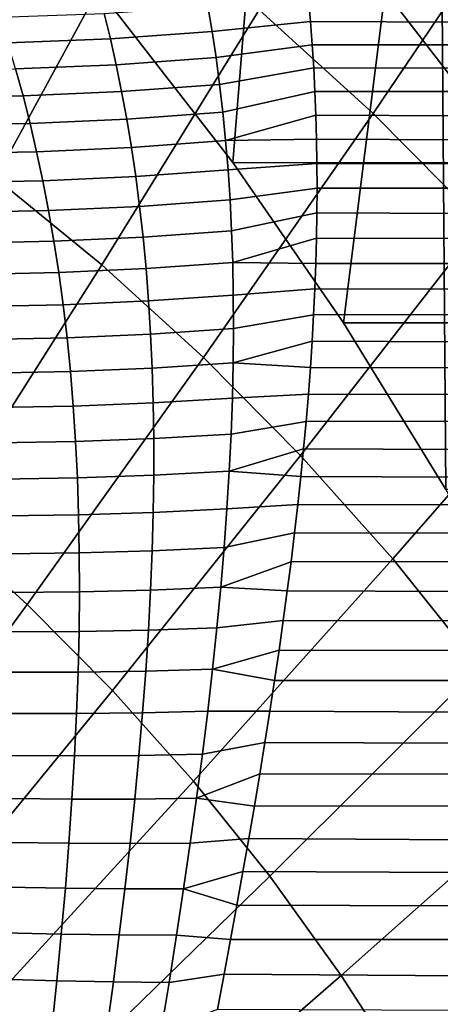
# Model space of a CAD drawing. Header units: metres. Extents: x -248 to 28, y -28 to 28.
# Tile 97 of 256: x -199.89 to -197.62, y 7.43 to 12.75. Entities that reach past the tile are written whole.
import ezdxf

# ---------------------------------------------------------------- set-up
doc = ezdxf.new("R2010")
doc.units = ezdxf.units.M
doc.layers.add('solid_10_061_053_XXX', color=7, linetype='CONTINUOUS')

msp = doc.modelspace()

# ---------------------------------------------------------------- linework, layer by layer
at = {"layer": 'solid_10_061_053_XXX'}
for points in [[(-199.382034, 12.806499, 166.911194), (-198.740326, 11.977294, 166.677628), (-198.409225, 16.077551, 166.557114), (-199.233505, 16.891787, 166.857117)], [(-196.513214, 15.696678, 170.655823), (-197.201111, 11.97713, 170.906189), (-197.843109, 12.80669, 171.139862), (-197.319733, 16.532423, 170.949371)], [(-198.740326, 11.977294, 166.677628), (-198.142136, 11.111199, 166.4599), (-197.626938, 15.217977, 166.272385), (-198.409225, 16.077551, 166.557114)], [(-198.142136, 11.111199, 166.4599), (-197.589844, 10.211597, 166.258881), (-197.626938, 15.217977, 166.272385)], [(-197.589844, 10.211597, 166.258881), (-197.085022, 9.281114, 166.075134), (-196.88858, 14.315217, 166.003647), (-197.626938, 15.217977, 166.272385)], [(-197.102203, 13.545173, 180.511063), (-197.784058, 14.164906, 180.759247), (-198.59816, 12.80372, 181.745361), (-197.981827, 12.243542, 181.521042)], [(-199.241196, 13.328806, 181.979401), (-199.909164, 13.817357, 182.222534), (-200.618164, 12.329133, 183.100311), (-200.022141, 11.893201, 182.883377)], [(-196.451767, 12.888314, 180.274323), (-197.102203, 13.545173, 180.511063), (-197.981827, 12.243542, 181.521042), (-197.39389, 11.649803, 181.307037)], [(-198.59816, 12.80372, 181.745361), (-199.241196, 13.328806, 181.979401), (-200.022141, 11.893201, 182.883377), (-199.448364, 11.424671, 182.674545)], [(-198.320068, 12.738964, 139.569046), (-198.331116, 12.862047, 139.764908), (-109.745522, 12.950061, 107.663208), (-109.998123, 12.43291, 106.969185)], [(-198.874039, 12.822599, 139.872299), (-198.851318, 12.685811, 139.654419), (-199.401566, 12.64657, 139.712631), (-199.434738, 12.783413, 139.928818)], [(-198.874039, 12.822599, 139.872299), (-198.331116, 12.862047, 139.764908), (-198.320068, 12.738964, 139.569046), (-198.851318, 12.685811, 139.654419)], [(-199.434738, 12.783413, 139.928818), (-199.401566, 12.64657, 139.712631), (-199.954971, 12.624866, 139.743774), (-199.998489, 12.762576, 139.958054)], [(-197.981827, 12.243542, 181.521042), (-198.59816, 12.80372, 181.745361), (-199.448364, 11.424671, 182.674545), (-198.898407, 10.924828, 182.47438)], [(-197.843109, 12.80669, 171.139862), (-197.201111, 11.97713, 170.906189), (-198.740326, 11.977294, 166.677628), (-199.382034, 12.806499, 166.911194)], [(-198.830338, 12.544891, 139.43782), (-198.851318, 12.685811, 139.654419), (-198.320068, 12.738964, 139.569046), (-198.310532, 12.614624, 139.377487)], [(-198.310532, 12.614624, 139.377487), (-198.320068, 12.738964, 139.569046), (-109.998123, 12.43291, 106.969185)], [(-198.851318, 12.685811, 139.654419), (-198.830338, 12.544891, 139.43782), (-199.370148, 12.505797, 139.497803), (-199.401566, 12.64657, 139.712631)], [(-199.401566, 12.64657, 139.712631), (-199.370148, 12.505797, 139.497803), (-199.913223, 12.483441, 139.530914), (-199.954971, 12.624866, 139.743774)], [(-198.811172, 12.399776, 139.22261), (-198.830338, 12.544891, 139.43782), (-198.310532, 12.614624, 139.377487), (-198.30249, 12.488883, 139.189865)], [(-198.30249, 12.488883, 139.189865), (-198.310532, 12.614624, 139.377487), (-109.998123, 12.43291, 106.969185)], [(-199.370148, 12.505797, 139.497803), (-199.340591, 12.361026, 139.284393), (-199.873367, 12.338229, 139.319534), (-199.913223, 12.483441, 139.530914)], [(-198.830338, 12.544891, 139.43782), (-198.811172, 12.399776, 139.22261), (-199.340591, 12.361026, 139.284393), (-199.370148, 12.505797, 139.497803)], [(-199.913223, 12.483441, 139.530914), (-199.873367, 12.338229, 139.319534), (-200.407669, 12.331464, 139.327927), (-200.457703, 12.477899, 139.537033)], [(-198.793976, 12.250402, 139.008896), (-198.811172, 12.399776, 139.22261), (-198.30249, 12.488883, 139.189865), (-198.295959, 12.361744, 139.006042)], [(-198.295959, 12.361744, 139.006042), (-198.30249, 12.488883, 139.189865), (-109.998123, 12.43291, 106.969185)], [(-198.811172, 12.399776, 139.22261), (-198.793976, 12.250402, 139.008896), (-199.313019, 12.212185, 139.07251), (-199.340591, 12.361026, 139.284393)], [(-198.290924, 12.233336, 138.826096), (-198.295959, 12.361744, 139.006042), (-109.998123, 12.43291, 106.969185), (-110.240021, 11.873689, 106.304588)], [(-199.340591, 12.361026, 139.284393), (-199.313019, 12.212185, 139.07251), (-199.83551, 12.189154, 139.109741), (-199.873367, 12.338229, 139.319534)], [(-198.778809, 12.096707, 138.796814), (-198.793976, 12.250402, 139.008896), (-198.295959, 12.361744, 139.006042), (-198.290924, 12.233336, 138.826096)], [(-199.873367, 12.338229, 139.319534), (-199.83551, 12.189154, 139.109741), (-200.35968, 12.181388, 139.120438), (-200.407669, 12.331464, 139.327927)], [(-198.793976, 12.250402, 139.008896), (-198.778809, 12.096707, 138.796814), (-199.287537, 12.059207, 138.862259), (-199.313019, 12.212185, 139.07251)], [(-197.39389, 11.649803, 181.307037), (-197.981827, 12.243542, 181.521042), (-198.898407, 10.924828, 182.47438), (-198.373795, 10.395039, 182.283432)], [(-199.83551, 12.189154, 139.109741), (-199.799789, 12.036141, 138.901581), (-200.313828, 12.02759, 138.914627), (-200.35968, 12.181388, 139.120438)], [(-199.313019, 12.212185, 139.07251), (-199.287537, 12.059207, 138.862259), (-199.799789, 12.036141, 138.901581), (-199.83551, 12.189154, 139.109741)], [(-198.778809, 12.096707, 138.796814), (-198.290924, 12.233336, 138.826096), (-198.287369, 12.103494, 138.649673)], [(-198.287369, 12.103494, 138.649673), (-198.290924, 12.233336, 138.826096), (-110.240021, 11.873689, 106.304588)], [(-198.778809, 12.096707, 138.796814), (-198.765808, 11.938632, 138.586472), (-199.264236, 11.902026, 138.653732), (-199.287537, 12.059207, 138.862259)], [(-198.778809, 12.096707, 138.796814), (-198.287369, 12.103494, 138.649673), (-198.285294, 11.972262, 138.47673), (-198.765808, 11.938632, 138.586472)], [(-198.285294, 11.972262, 138.47673), (-198.287369, 12.103494, 138.649673), (-110.240021, 11.873689, 106.304588)], [(-199.799789, 12.036141, 138.901581), (-199.766281, 11.879119, 138.695145), (-200.270233, 11.86999, 138.710587), (-200.313828, 12.02759, 138.914627)], [(-199.287537, 12.059207, 138.862259), (-199.264236, 11.902026, 138.653732), (-199.766281, 11.879119, 138.695145), (-199.799789, 12.036141, 138.901581)], [(-198.755051, 11.776119, 138.378006), (-198.765808, 11.938632, 138.586472), (-198.285294, 11.972262, 138.47673), (-198.284698, 11.839705, 138.307281)], [(-197.201111, 11.97713, 170.906189), (-196.603073, 11.111258, 170.688522), (-198.142136, 11.111199, 166.4599), (-198.740326, 11.977294, 166.677628)], [(-198.284698, 11.839705, 138.307281), (-198.285294, 11.972262, 138.47673), (-110.240021, 11.873689, 106.304588)], [(-198.765808, 11.938632, 138.586472), (-198.755051, 11.776119, 138.378006), (-199.243225, 11.740578, 138.447052), (-199.264236, 11.902026, 138.653732)], [(-199.448364, 11.424671, 182.674545), (-200.022141, 11.893201, 182.883377), (-200.837219, 10.441004, 183.728821), (-200.333496, 10.029682, 183.545471)], [(-199.766281, 11.879119, 138.695145), (-199.735107, 11.718016, 138.490555), (-200.229004, 11.70851, 138.508362), (-200.270233, 11.86999, 138.710587)], [(-199.264236, 11.902026, 138.653732), (-199.243225, 11.740578, 138.447052), (-199.735107, 11.718016, 138.490555), (-199.766281, 11.879119, 138.695145)], [(-198.285568, 11.705651, 138.141006), (-198.284698, 11.839705, 138.307281), (-110.240021, 11.873689, 106.304588), (-110.470383, 11.274291, 105.671669)], [(-198.746628, 11.609117, 138.171524), (-198.755051, 11.776119, 138.378006), (-198.284698, 11.839705, 138.307281), (-198.285568, 11.705651, 138.141006)], [(-198.755051, 11.776119, 138.378006), (-198.746628, 11.609117, 138.171524), (-199.224609, 11.5748, 138.242325), (-199.243225, 11.740578, 138.447052)], [(-199.735107, 11.718016, 138.490555), (-199.70636, 11.55276, 138.287888), (-200.190247, 11.543073, 138.30806), (-200.229004, 11.70851, 138.508362)], [(-199.243225, 11.740578, 138.447052), (-199.224609, 11.5748, 138.242325), (-199.70636, 11.55276, 138.287888), (-199.735107, 11.718016, 138.490555)], [(-198.740631, 11.437574, 137.967209), (-198.746628, 11.609117, 138.171524), (-198.285568, 11.705651, 138.141006), (-198.287888, 11.57019, 137.977982)], [(-198.287888, 11.57019, 137.977982), (-198.285568, 11.705651, 138.141006), (-110.470383, 11.274291, 105.671669)], [(-196.835953, 11.024134, 181.103973), (-197.39389, 11.649803, 181.307037), (-198.373795, 10.395039, 182.283432), (-197.875961, 9.836759, 182.102234)], [(-198.746628, 11.609117, 138.171524), (-198.740631, 11.437574, 137.967209), (-199.20845, 11.404635, 138.039673), (-199.224609, 11.5748, 138.242325)], [(-199.70636, 11.55276, 138.287888), (-199.680115, 11.383287, 138.08725), (-200.154037, 11.373603, 138.109756), (-200.190247, 11.543073, 138.30806)], [(-199.224609, 11.5748, 138.242325), (-199.20845, 11.404635, 138.039673), (-199.680115, 11.383287, 138.08725), (-199.70636, 11.55276, 138.287888)], [(-198.740631, 11.437574, 137.967209), (-198.287888, 11.57019, 137.977982), (-198.291656, 11.433315, 137.8181)], [(-198.291656, 11.433315, 137.8181), (-198.287888, 11.57019, 137.977982), (-110.470383, 11.274291, 105.671669)], [(-198.740631, 11.437574, 137.967209), (-198.737106, 11.261447, 137.765152), (-199.194839, 11.230027, 137.839249), (-199.20845, 11.404635, 138.039673)], [(-198.740631, 11.437574, 137.967209), (-198.291656, 11.433315, 137.8181), (-198.29686, 11.294868, 137.661148), (-198.737106, 11.261447, 137.765152)], [(-198.898407, 10.924828, 182.47438), (-199.448364, 11.424671, 182.674545), (-200.333496, 10.029682, 183.545471), (-199.850708, 9.590871, 183.369751)], [(-199.680115, 11.383287, 138.08725), (-199.656479, 11.209531, 137.888779), (-200.120468, 11.200027, 137.913574), (-200.154037, 11.373603, 138.109756)], [(-199.20845, 11.404635, 138.039673), (-199.194839, 11.230027, 137.839249), (-199.656479, 11.209531, 137.888779), (-199.680115, 11.383287, 138.08725)], [(-198.29686, 11.294868, 137.661148), (-198.291656, 11.433315, 137.8181), (-110.470383, 11.274291, 105.671669)], [(-198.736145, 11.080694, 137.565536), (-198.737106, 11.261447, 137.765152), (-198.29686, 11.294868, 137.661148), (-198.303482, 11.15496, 137.507202)], [(-198.303482, 11.15496, 137.507202), (-198.29686, 11.294868, 137.661148), (-110.470383, 11.274291, 105.671669)], [(-199.194839, 11.230027, 137.839249), (-199.183838, 11.050927, 137.641144), (-199.635513, 11.03143, 137.692551), (-199.656479, 11.209531, 137.888779)], [(-198.737106, 11.261447, 137.765152), (-198.736145, 11.080694, 137.565536), (-199.183838, 11.050927, 137.641144), (-199.194839, 11.230027, 137.839249)], [(-198.311523, 11.013531, 137.35614), (-198.303482, 11.15496, 137.507202), (-110.470383, 11.274291, 105.671669), (-110.688438, 10.636745, 105.072571)], [(-199.656479, 11.209531, 137.888779), (-199.635513, 11.03143, 137.692551), (-200.089615, 11.022271, 137.719589), (-200.120468, 11.200027, 137.913574)], [(-198.737793, 10.89528, 137.3685), (-198.736145, 11.080694, 137.565536), (-198.303482, 11.15496, 137.507202), (-198.311523, 11.013531, 137.35614)], [(-198.736145, 11.080694, 137.565536), (-198.737793, 10.89528, 137.3685), (-199.175522, 10.867284, 137.445541), (-199.183838, 11.050927, 137.641144)], [(-196.603073, 11.111258, 170.688522), (-196.050766, 10.211637, 170.487503), (-197.589844, 10.211597, 166.258881), (-198.142136, 11.111199, 166.4599)], [(-199.635513, 11.03143, 137.692551), (-199.617279, 10.848927, 137.498734), (-200.061584, 10.84027, 137.527908), (-200.089615, 11.022271, 137.719589)], [(-199.183838, 11.050927, 137.641144), (-199.175522, 10.867284, 137.445541), (-199.617279, 10.848927, 137.498734), (-199.635513, 11.03143, 137.692551)], [(-198.737793, 10.89528, 137.3685), (-198.311523, 11.013531, 137.35614), (-198.320953, 10.870435, 137.207794)], [(-198.320953, 10.870435, 137.207794), (-198.311523, 11.013531, 137.35614), (-110.688438, 10.636745, 105.072571)], [(-196.309555, 10.368249, 180.912384), (-196.835953, 11.024134, 181.103973), (-197.875961, 9.836759, 182.102234), (-197.406265, 9.251516, 181.931274)], [(-198.373795, 10.395039, 182.283432), (-198.898407, 10.924828, 182.47438), (-199.850708, 9.590871, 183.369751), (-199.390152, 9.125772, 183.202118)], [(-199.175522, 10.867284, 137.445541), (-199.169937, 10.679058, 137.252533), (-199.601868, 10.661967, 137.307434), (-199.617279, 10.848927, 137.498734)], [(-198.737793, 10.89528, 137.3685), (-198.742111, 10.705173, 137.174179), (-199.169937, 10.679058, 137.252533), (-199.175522, 10.867284, 137.445541)], [(-198.737793, 10.89528, 137.3685), (-198.320953, 10.870435, 137.207794), (-198.331787, 10.725795, 137.062256), (-198.742111, 10.705173, 137.174179)], [(-198.331787, 10.725795, 137.062256), (-198.320953, 10.870435, 137.207794), (-110.688438, 10.636745, 105.072571)], [(-199.617279, 10.848927, 137.498734), (-199.601868, 10.661967, 137.307434), (-200.036407, 10.653956, 137.338669), (-200.061584, 10.84027, 137.527908)], [(-198.742111, 10.705173, 137.174179), (-198.74913, 10.510348, 136.982758), (-199.167145, 10.486211, 137.062302), (-199.169937, 10.679058, 137.252533)], [(-198.74913, 10.510348, 136.982758), (-198.742111, 10.705173, 137.174179), (-198.331787, 10.725795, 137.062256), (-198.343994, 10.579502, 136.919403)], [(-198.343994, 10.579502, 136.919403), (-198.331787, 10.725795, 137.062256), (-110.688438, 10.636745, 105.072571)], [(-199.601868, 10.661967, 137.307434), (-199.58931, 10.4705, 137.118774), (-200.014145, 10.463268, 137.151978), (-200.036407, 10.653956, 137.338669)], [(-199.169937, 10.679058, 137.252533), (-199.167145, 10.486211, 137.062302), (-199.58931, 10.4705, 137.118774), (-199.601868, 10.661967, 137.307434)], [(-198.357559, 10.43143, 136.779083), (-198.343994, 10.579502, 136.919403), (-110.688438, 10.636745, 105.072571), (-110.89344, 9.963208, 104.509323)], [(-198.758896, 10.310787, 136.794373), (-198.74913, 10.510348, 136.982758), (-198.343994, 10.579502, 136.919403), (-198.357559, 10.43143, 136.779083)], [(-199.167145, 10.486211, 137.062302), (-199.167191, 10.28871, 136.874985), (-199.579651, 10.27448, 136.932907), (-199.58931, 10.4705, 137.118774)], [(-198.74913, 10.510348, 136.982758), (-198.758896, 10.310787, 136.794373), (-199.167191, 10.28871, 136.874985), (-199.167145, 10.486211, 137.062302)], [(-199.58931, 10.4705, 137.118774), (-199.579651, 10.27448, 136.932907), (-199.994873, 10.268147, 136.967972), (-200.014145, 10.463268, 137.151978)], [(-198.758896, 10.310787, 136.794373), (-198.357559, 10.43143, 136.779083), (-198.372498, 10.281698, 136.641418)], [(-198.372498, 10.281698, 136.641418), (-198.357559, 10.43143, 136.779083), (-110.89344, 9.963208, 104.509323)], [(-197.875961, 9.836759, 182.102234), (-198.373795, 10.395039, 182.283432), (-199.390152, 9.125772, 183.202118), (-198.953094, 8.635659, 183.043045)], [(-199.579651, 10.27448, 136.932907), (-199.572922, 10.073867, 136.749969), (-199.978607, 10.068539, 136.786758), (-199.994873, 10.268147, 136.967972)], [(-199.167191, 10.28871, 136.874985), (-199.170074, 10.086527, 136.69072), (-199.572922, 10.073867, 136.749969), (-199.579651, 10.27448, 136.932907)], [(-198.758896, 10.310787, 136.794373), (-198.771423, 10.106477, 136.609177), (-199.170074, 10.086527, 136.69072), (-199.167191, 10.28871, 136.874985)], [(-198.758896, 10.310787, 136.794373), (-198.372498, 10.281698, 136.641418), (-198.388794, 10.130154, 136.506256), (-198.771423, 10.106477, 136.609177)], [(-198.388794, 10.130154, 136.506256), (-198.372498, 10.281698, 136.641418), (-110.89344, 9.963208, 104.509323)], [(-198.771423, 10.106477, 136.609177), (-198.786713, 9.89741, 136.427353), (-199.175827, 9.879642, 136.509659), (-199.170074, 10.086527, 136.69072)], [(-198.786713, 9.89741, 136.427353), (-198.771423, 10.106477, 136.609177), (-198.388794, 10.130154, 136.506256), (-198.406418, 9.976692, 136.373489)], [(-198.406418, 9.976692, 136.373489), (-198.388794, 10.130154, 136.506256), (-110.89344, 9.963208, 104.509323)], [(-199.572922, 10.073867, 136.749969), (-199.569168, 9.868623, 136.570114), (-199.965408, 9.864391, 136.60849), (-199.978607, 10.068539, 136.786758)], [(-199.170074, 10.086527, 136.69072), (-199.175827, 9.879642, 136.509659), (-199.569168, 9.868623, 136.570114), (-199.572922, 10.073867, 136.749969)], [(-199.850708, 9.590871, 183.369751), (-200.333496, 10.029682, 183.545471), (-201.25235, 8.6207, 184.356949), (-200.837372, 8.243533, 184.205917)], [(-198.804779, 9.683587, 136.249054), (-198.786713, 9.89741, 136.427353), (-198.406418, 9.976692, 136.373489), (-198.425369, 9.821418, 136.24324)], [(-198.445648, 9.664132, 136.115341), (-198.425369, 9.821418, 136.24324), (-110.89344, 9.963208, 104.509323), (-111.084709, 9.255959, 103.983826)], [(-198.425369, 9.821418, 136.24324), (-198.406418, 9.976692, 136.373489), (-110.89344, 9.963208, 104.509323)], [(-198.786713, 9.89741, 136.427353), (-198.804779, 9.683587, 136.249054), (-199.184448, 9.668037, 136.33197), (-199.175827, 9.879642, 136.509659)], [(-199.569168, 9.868623, 136.570114), (-199.56839, 9.658718, 136.393448), (-199.955261, 9.655663, 136.433289), (-199.965408, 9.864391, 136.60849)], [(-199.175827, 9.879642, 136.509659), (-199.184448, 9.668037, 136.33197), (-199.56839, 9.658718, 136.393448), (-199.569168, 9.868623, 136.570114)], [(-197.406265, 9.251516, 181.931274), (-197.875961, 9.836759, 182.102234), (-198.953094, 8.635659, 183.043045), (-198.540756, 8.121877, 182.892975)], [(-198.804779, 9.683587, 136.249054), (-198.425369, 9.821418, 136.24324), (-198.445648, 9.664132, 136.115341)], [(-198.804779, 9.683587, 136.249054), (-198.825607, 9.465014, 136.074417), (-199.195953, 9.451705, 136.157791), (-199.184448, 9.668037, 136.33197)], [(-198.825607, 9.465014, 136.074417), (-198.804779, 9.683587, 136.249054), (-198.445648, 9.664132, 136.115341), (-198.467224, 9.504764, 135.989761)], [(-199.56839, 9.658718, 136.393448), (-199.570572, 9.444127, 136.220154), (-199.948196, 9.442307, 136.261292), (-199.955261, 9.655663, 136.433289)], [(-199.184448, 9.668037, 136.33197), (-199.195953, 9.451705, 136.157791), (-199.570572, 9.444127, 136.220154), (-199.56839, 9.658718, 136.393448)], [(-198.467224, 9.504764, 135.989761), (-198.445648, 9.664132, 136.115341), (-111.084709, 9.255959, 103.983826)], [(-199.390152, 9.125772, 183.202118), (-199.850708, 9.590871, 183.369751), (-200.837372, 8.243533, 184.205917), (-200.441513, 7.843772, 184.061844)], [(-198.849152, 9.241705, 135.90361), (-198.825607, 9.465014, 136.074417), (-198.467224, 9.504764, 135.989761), (-198.490112, 9.343385, 135.866562)], [(-198.490112, 9.343385, 135.866562), (-198.467224, 9.504764, 135.989761), (-111.084709, 9.255959, 103.983826)], [(-199.570572, 9.444127, 136.220154), (-199.575745, 9.22483, 136.050369), (-199.944214, 9.224293, 136.092651), (-199.948196, 9.442307, 136.261292)], [(-199.195953, 9.451705, 136.157791), (-199.210297, 9.23064, 135.987289), (-199.575745, 9.22483, 136.050369), (-199.570572, 9.444127, 136.220154)], [(-198.825607, 9.465014, 136.074417), (-198.849152, 9.241705, 135.90361), (-199.210297, 9.23064, 135.987289), (-199.195953, 9.451705, 136.157791)], [(-198.849152, 9.241705, 135.90361), (-198.490112, 9.343385, 135.866562), (-198.514282, 9.179749, 135.74559)], [(-198.514282, 9.179749, 135.74559), (-198.490112, 9.343385, 135.866562), (-111.084709, 9.255959, 103.983826)], [(-198.539719, 9.013837, 135.626877), (-198.514282, 9.179749, 135.74559), (-111.084709, 9.255959, 103.983826), (-111.261581, 8.517389, 103.497864)], [(-199.575745, 9.22483, 136.050369), (-199.583832, 9.000811, 135.884232), (-199.943283, 9.001586, 135.927505), (-199.944214, 9.224293, 136.092651)], [(-199.210297, 9.23064, 135.987289), (-199.227463, 9.004846, 135.820587), (-199.583832, 9.000811, 135.884232), (-199.575745, 9.22483, 136.050369)], [(-198.849152, 9.241705, 135.90361), (-198.875366, 9.013678, 135.736786), (-199.227463, 9.004846, 135.820587), (-199.210297, 9.23064, 135.987289)], [(-198.849152, 9.241705, 135.90361), (-198.514282, 9.179749, 135.74559), (-198.539719, 9.013837, 135.626877), (-198.875366, 9.013678, 135.736786)], [(-196.965988, 8.640917, 181.771027), (-197.406265, 9.251516, 181.931274), (-198.540756, 8.121877, 182.892975), (-198.154236, 7.585833, 182.752289)], [(-198.953094, 8.635659, 183.043045), (-199.390152, 9.125772, 183.202118), (-200.441513, 7.843772, 184.061844), (-200.065857, 7.422511, 183.92511)], [(-199.583832, 9.000811, 135.884232), (-199.594833, 8.772061, 135.721893), (-199.945374, 8.774162, 135.765976), (-199.943283, 9.001586, 135.927505)], [(-199.227463, 9.004846, 135.820587), (-199.247391, 8.77433, 135.657852), (-199.594833, 8.772061, 135.721893), (-199.583832, 9.000811, 135.884232)], [(-198.875366, 9.013678, 135.736786), (-198.904205, 8.780959, 135.574097), (-199.247391, 8.77433, 135.657852), (-199.227463, 9.004846, 135.820587)], [(-198.904205, 8.780959, 135.574097), (-198.875366, 9.013678, 135.736786), (-198.539719, 9.013837, 135.626877), (-198.566422, 8.845661, 135.510437)], [(-198.566422, 8.845661, 135.510437), (-198.539719, 9.013837, 135.626877), (-111.261581, 8.517389, 103.497864)], [(-198.935593, 8.543581, 135.41568), (-198.904205, 8.780959, 135.574097), (-198.566422, 8.845661, 135.510437), (-198.594391, 8.674937, 135.396149)], [(-198.594391, 8.674937, 135.396149), (-198.566422, 8.845661, 135.510437), (-111.261581, 8.517389, 103.497864)], [(-198.904205, 8.780959, 135.574097), (-198.935593, 8.543581, 135.41568), (-199.270004, 8.539106, 135.499222), (-199.247391, 8.77433, 135.657852)], [(-199.594833, 8.772061, 135.721893), (-199.608673, 8.538579, 135.563477), (-199.950455, 8.542, 135.608231), (-199.945374, 8.774162, 135.765976)], [(-199.247391, 8.77433, 135.657852), (-199.270004, 8.539106, 135.499222), (-199.608673, 8.538579, 135.563477), (-199.594833, 8.772061, 135.721893)], [(-198.935593, 8.543581, 135.41568), (-198.594391, 8.674937, 135.396149), (-198.623566, 8.501708, 135.284073)], [(-198.623566, 8.501708, 135.284073), (-198.594391, 8.674937, 135.396149), (-111.261581, 8.517389, 103.497864)], [(-198.540756, 8.121877, 182.892975), (-198.953094, 8.635659, 183.043045), (-200.065857, 7.422511, 183.92511), (-199.711441, 6.980906, 183.796112)], [(-196.556351, 8.006633, 181.621933), (-196.965988, 8.640917, 181.771027), (-198.154236, 7.585833, 182.752289), (-197.794617, 7.028997, 182.621399)], [(-199.608673, 8.538579, 135.563477), (-199.625275, 8.300365, 135.409149), (-199.95845, 8.305084, 135.454391), (-199.950455, 8.542, 135.608231)], [(-199.270004, 8.539106, 135.499222), (-199.295227, 8.299196, 135.344849), (-199.625275, 8.300365, 135.409149), (-199.608673, 8.538579, 135.563477)], [(-198.935593, 8.543581, 135.41568), (-198.969406, 8.30158, 135.261673), (-199.295227, 8.299196, 135.344849), (-199.270004, 8.539106, 135.499222)], [(-198.969406, 8.30158, 135.261673), (-198.935593, 8.543581, 135.41568), (-198.623566, 8.501708, 135.284073), (-198.653976, 8.325908, 135.17421)], [(-198.653976, 8.325908, 135.17421), (-198.623566, 8.501708, 135.284073), (-111.261581, 8.517389, 103.497864), (-111.42347, 7.75, 103.053078)], [(-199.625275, 8.300365, 135.409149), (-199.644547, 8.057427, 135.259033), (-199.969269, 8.063405, 135.304596), (-199.95845, 8.305084, 135.454391)], [(-199.295227, 8.299196, 135.344849), (-199.322937, 8.054624, 135.194839), (-199.644547, 8.057427, 135.259033), (-199.625275, 8.300365, 135.409149)], [(-198.969406, 8.30158, 135.261673), (-199.005554, 8.055002, 135.112213), (-199.322937, 8.054624, 135.194839), (-199.295227, 8.299196, 135.344849)], [(-199.005554, 8.055002, 135.112213), (-198.969406, 8.30158, 135.261673), (-198.653976, 8.325908, 135.17421), (-198.685562, 8.147233, 135.066422)], [(-198.685562, 8.147233, 135.066422), (-198.653976, 8.325908, 135.17421), (-111.42347, 7.75, 103.053078)], [(-199.005554, 8.055002, 135.112213), (-198.685562, 8.147233, 135.066422), (-198.718323, 7.965775, 134.960861)], [(-198.718323, 7.965775, 134.960861), (-198.685562, 8.147233, 135.066422), (-111.42347, 7.75, 103.053078)], [(-198.154236, 7.585833, 182.752289), (-198.540756, 8.121877, 182.892975), (-199.711441, 6.980906, 183.796112), (-199.379227, 6.520166, 183.675201)], [(-199.644547, 8.057427, 135.259033), (-199.666382, 7.80978, 135.113251), (-199.982834, 7.816961, 135.158966), (-199.969269, 8.063405, 135.304596)], [(-199.322937, 8.054624, 135.194839), (-199.353043, 7.805419, 135.049332), (-199.666382, 7.80978, 135.113251), (-199.644547, 8.057427, 135.259033)], [(-199.005554, 8.055002, 135.112213), (-199.043884, 7.803894, 134.967407), (-199.353043, 7.805419, 135.049332), (-199.322937, 8.054624, 135.194839)], [(-199.005554, 8.055002, 135.112213), (-198.718323, 7.965775, 134.960861), (-198.752213, 7.781401, 134.857483), (-199.043884, 7.803894, 134.967407)], [(-196.178467, 7.350403, 181.48439), (-196.556351, 8.006633, 181.621933), (-197.794617, 7.028997, 182.621399), (-197.462875, 6.452895, 182.500656)], [(-198.752213, 7.781401, 134.857483), (-198.718323, 7.965775, 134.960861), (-111.42347, 7.75, 103.053078)], [(-199.666382, 7.80978, 135.113251), (-199.690628, 7.557442, 134.971954), (-199.999008, 7.565752, 135.017654), (-199.982834, 7.816961, 135.158966)], [(-199.353043, 7.805419, 135.049332), (-199.385361, 7.55162, 134.908447), (-199.690628, 7.557442, 134.971954), (-199.666382, 7.80978, 135.113251)], [(-199.043884, 7.803894, 134.967407), (-199.084244, 7.548308, 134.827377), (-199.385361, 7.55162, 134.908447), (-199.353043, 7.805419, 135.049332)], [(-199.084244, 7.548308, 134.827377), (-199.043884, 7.803894, 134.967407), (-198.752213, 7.781401, 134.857483), (-198.787201, 7.593824, 134.756195)], [(-198.752213, 7.781401, 134.857483), (-111.42347, 7.75, 103.053078), (-111.569824, 6.956388, 102.65097), (-198.787201, 7.593824, 134.756195)], [(-199.690628, 7.557442, 134.971954), (-199.717133, 7.300437, 134.83522), (-200.017639, 7.309788, 134.880783), (-199.999008, 7.565752, 135.017654)], [(-199.385361, 7.55162, 134.908447), (-199.419739, 7.293268, 134.772293), (-199.717133, 7.300437, 134.83522), (-199.690628, 7.557442, 134.971954)], [(-197.794617, 7.028997, 182.621399), (-198.154236, 7.585833, 182.752289), (-199.379227, 6.520166, 183.675201), (-199.070129, 6.041555, 183.562698)], [(-199.126434, 7.288303, 134.69223), (-199.084244, 7.548308, 134.827377), (-198.787201, 7.593824, 134.756195), (-198.823257, 7.40315, 134.657166)], [(-198.823257, 7.40315, 134.657166), (-198.787201, 7.593824, 134.756195), (-111.569824, 6.956388, 102.65097)], [(-199.084244, 7.548308, 134.827377), (-199.126434, 7.288303, 134.69223), (-199.419739, 7.293268, 134.772293), (-199.385361, 7.55162, 134.908447)]]:
    msp.add_3dface(points, dxfattribs=at)

doc.saveas('drawing.dxf')
